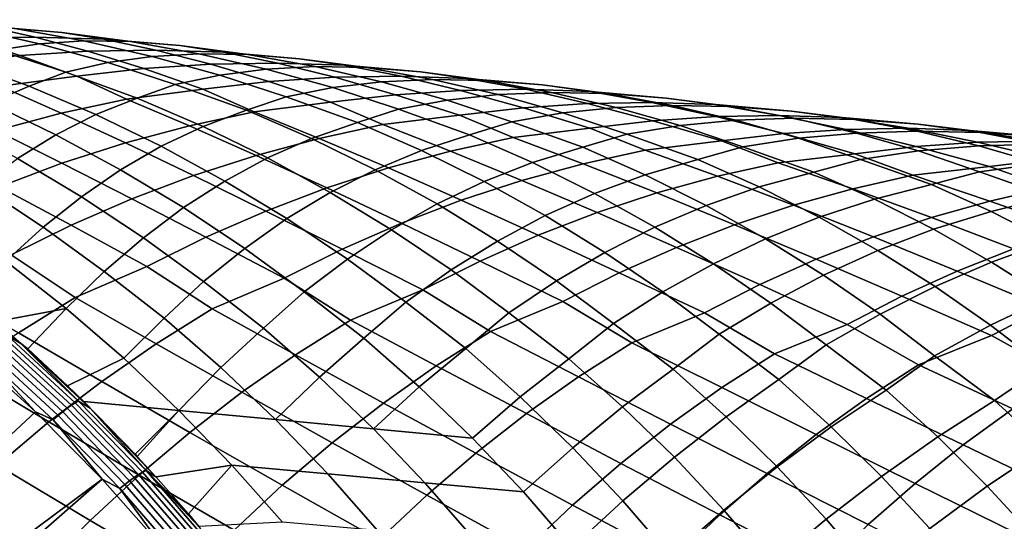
# Model space of a CAD drawing. Header units: metres. Extents: x -166 to 33, y -71 to 34.
# Tile 30 of 256: x -137.62 to -128.23, y 11.48 to 16.27. Entities that reach past the tile are written whole.
import ezdxf

# ---------------------------------------------------------------- set-up
doc = ezdxf.new("R2010")
doc.units = ezdxf.units.M
doc.layers.add('solid_12208131', color=7, linetype='CONTINUOUS')

msp = doc.modelspace()

# ---------------------------------------------------------------- linework, layer by layer
at = {"layer": 'solid_12208131'}
for points in [[(-137.942612, 16.208233, 210.391754), (-137.216568, 16.147789, 210.231445), (-137.665894, 16.185917, 208.744843), (-138.331055, 16.271284, 208.974411)], [(-138.126511, 16.094896, 212.103806), (-137.469482, 16.105713, 211.867691), (-137.942612, 16.208233, 210.391754), (-138.60675, 16.229424, 210.625458)], [(-138.0905, 16.190508, 207.252151), (-137.429428, 16.041786, 207.028229), (-137.830505, 15.980511, 205.534424), (-138.492004, 16.16118, 205.753815)], [(-137.665894, 16.185917, 208.744843), (-137.006622, 16.06913, 208.516769), (-137.429428, 16.041786, 207.028229), (-138.0905, 16.190508, 207.252151)], [(-137.469482, 16.105713, 211.867691), (-136.814392, 16.084558, 211.631668), (-137.216568, 16.147789, 210.231445), (-137.942612, 16.208233, 210.391754)], [(-137.216568, 16.147789, 210.231445), (-136.560455, 16.062922, 209.999588), (-137.006622, 16.06913, 208.516769), (-137.665894, 16.185917, 208.744843)], [(-138.263687, 15.854727, 213.812225), (-137.616119, 15.928521, 213.574493), (-138.126511, 16.094896, 212.103806), (-138.784286, 16.052221, 212.339508)], [(-137.616119, 15.928521, 213.574493), (-136.967422, 15.970766, 213.336411), (-137.469482, 16.105713, 211.867691), (-138.126511, 16.094896, 212.103806)], [(-136.967422, 15.970766, 213.336411), (-136.319458, 15.981401, 213.097824), (-136.814392, 16.084558, 211.631668), (-137.469482, 16.105713, 211.867691)], [(-137.006622, 16.06913, 208.516769), (-136.354431, 15.921356, 208.290649), (-136.776718, 15.862259, 206.806808), (-137.429428, 16.041786, 207.028229)], [(-136.814392, 16.084558, 211.631668), (-136.08934, 16.023558, 211.476227), (-136.560455, 16.062922, 209.999588), (-137.216568, 16.147789, 210.231445)], [(-136.560455, 16.062922, 209.999588), (-135.910141, 15.946883, 209.76918), (-136.354431, 15.921356, 208.290649), (-137.006622, 16.06913, 208.516769)], [(-136.319458, 15.981401, 213.097824), (-135.673447, 15.960317, 212.859283), (-136.08934, 16.023558, 211.476227), (-136.814392, 16.084558, 211.631668)], [(-136.08934, 16.023558, 211.476227), (-135.442245, 15.939231, 211.241898), (-135.910141, 15.946883, 209.76918), (-136.560455, 16.062922, 209.999588)], [(-137.830505, 15.980511, 205.534424), (-137.17868, 15.769222, 205.318039), (-137.528763, 15.638186, 203.866806), (-138.211563, 15.884946, 204.035767)], [(-137.429428, 16.041786, 207.028229), (-136.776718, 15.862259, 206.806808), (-137.17868, 15.769222, 205.318039), (-137.830505, 15.980511, 205.534424)], [(-137.073578, 15.731221, 215.037598), (-136.435043, 15.804368, 214.797363), (-136.967422, 15.970766, 213.336411), (-137.616119, 15.928521, 213.574493)], [(-136.435043, 15.804368, 214.797363), (-135.79541, 15.846214, 214.556702), (-136.319458, 15.981401, 213.097824), (-136.967422, 15.970766, 213.336411)], [(-135.79541, 15.846214, 214.556702), (-135.15654, 15.856704, 214.315475), (-135.673447, 15.960317, 212.859283), (-136.319458, 15.981401, 213.097824)], [(-135.673447, 15.960317, 212.859283), (-134.949173, 15.898807, 212.708344), (-135.442245, 15.939231, 211.241898), (-136.08934, 16.023558, 211.476227)], [(-138.211563, 15.884946, 204.035767), (-137.528763, 15.638186, 203.866806), (-137.903305, 15.477151, 202.360275), (-138.54805, 15.751826, 202.566574)], [(-137.802643, 15.63637, 215.182663), (-137.073578, 15.731221, 215.037598), (-137.616119, 15.928521, 213.574493), (-138.263687, 15.854727, 213.812225)], [(-136.354431, 15.921356, 208.290649), (-135.71051, 15.743017, 208.066986), (-136.13356, 15.652351, 206.588318), (-136.776718, 15.862259, 206.806808)], [(-135.910141, 15.946883, 209.76918), (-135.26683, 15.800099, 209.540665), (-135.71051, 15.743017, 208.066986), (-136.354431, 15.921356, 208.290649)], [(-135.442245, 15.939231, 211.241898), (-134.800903, 15.823978, 211.008942), (-135.26683, 15.800099, 209.540665), (-135.910141, 15.946883, 209.76918)], [(-135.15654, 15.856704, 214.315475), (-134.519577, 15.835724, 214.074219), (-134.949173, 15.898807, 212.708344), (-135.673447, 15.960317, 212.859283)], [(-134.949173, 15.898807, 212.708344), (-134.311111, 15.815057, 212.471344), (-134.800903, 15.823978, 211.008942), (-135.442245, 15.939231, 211.241898)], [(-134.519577, 15.835724, 214.074219), (-133.795914, 15.77375, 213.927383), (-134.311111, 15.815057, 212.471344), (-134.949173, 15.898807, 212.708344)], [(-136.776718, 15.862259, 206.806808), (-136.13356, 15.652351, 206.588318), (-136.497284, 15.523238, 205.155075), (-137.17868, 15.769222, 205.318039)], [(-136.599228, 15.51426, 216.391495), (-135.870346, 15.607443, 216.250641), (-136.435043, 15.804368, 214.797363), (-137.073578, 15.731221, 215.037598)], [(-135.870346, 15.607443, 216.250641), (-135.240891, 15.679975, 216.007721), (-135.79541, 15.846214, 214.556702), (-136.435043, 15.804368, 214.797363)], [(-135.240891, 15.679975, 216.007721), (-134.610321, 15.721456, 215.764282), (-135.15654, 15.856704, 214.315475), (-135.79541, 15.846214, 214.556702)], [(-135.26683, 15.800099, 209.540665), (-134.631699, 15.622993, 209.31456), (-135.076019, 15.534537, 207.846222), (-135.71051, 15.743017, 208.066986)], [(-134.800903, 15.823978, 211.008942), (-134.166473, 15.678226, 210.777863), (-134.631699, 15.622993, 209.31456), (-135.26683, 15.800099, 209.540665)], [(-134.610321, 15.721456, 215.764282), (-133.980515, 15.731832, 215.520203), (-134.519577, 15.835724, 214.074219), (-135.15654, 15.856704, 214.315475)], [(-134.311111, 15.815057, 212.471344), (-133.678726, 15.700628, 212.235672), (-134.166473, 15.678226, 210.777863), (-134.800903, 15.823978, 211.008942)], [(-133.980515, 15.731832, 215.520203), (-133.352615, 15.710993, 215.276047), (-133.795914, 15.77375, 213.927383), (-134.519577, 15.835724, 214.074219)], [(-133.795914, 15.77375, 213.927383), (-133.166885, 15.690614, 213.687515), (-133.678726, 15.700628, 212.235672), (-134.311111, 15.815057, 212.471344)], [(-137.223999, 15.379971, 216.63118), (-136.599228, 15.51426, 216.391495), (-137.073578, 15.731221, 215.037598), (-137.802643, 15.63637, 215.182663)], [(-137.17868, 15.769222, 205.318039), (-136.497284, 15.523238, 205.155075), (-136.892456, 15.365268, 203.658722), (-137.528763, 15.638186, 203.866806)], [(-135.71051, 15.743017, 208.066986), (-135.076019, 15.534537, 207.846222), (-135.4534, 15.407188, 206.430984), (-136.13356, 15.652351, 206.588318)], [(-134.653854, 15.483604, 217.450943), (-134.033432, 15.555553, 217.205139), (-134.610321, 15.721456, 215.764282), (-135.240891, 15.679975, 216.007721)], [(-134.033432, 15.555553, 217.205139), (-133.411942, 15.596704, 216.95874), (-133.980515, 15.731832, 215.520203), (-134.610321, 15.721456, 215.764282)], [(-133.678726, 15.700628, 212.235672), (-133.053177, 15.555945, 212.001816), (-133.5401, 15.502392, 210.549149), (-134.166473, 15.678226, 210.777863)], [(-133.411942, 15.596704, 216.95874), (-132.791229, 15.607001, 216.711624), (-133.352615, 15.710993, 215.276047), (-133.980515, 15.731832, 215.520203)], [(-133.352615, 15.710993, 215.276047), (-132.629395, 15.648605, 215.132919), (-133.166885, 15.690614, 213.687515), (-133.795914, 15.77375, 213.927383)], [(-133.166885, 15.690614, 213.687515), (-132.543472, 15.577046, 213.448929), (-133.053177, 15.555945, 212.001816), (-133.678726, 15.700628, 212.235672)], [(-132.791229, 15.607001, 216.711624), (-132.172394, 15.586336, 216.464355), (-132.629395, 15.648605, 215.132919), (-133.352615, 15.710993, 215.276047)], [(-132.629395, 15.648605, 215.132919), (-132.009399, 15.566116, 214.889984), (-132.543472, 15.577046, 213.448929), (-133.166885, 15.690614, 213.687515)], [(-137.844177, 15.215032, 216.868561), (-137.223999, 15.379971, 216.63118), (-137.802643, 15.63637, 215.182663), (-138.43631, 15.500972, 215.419861)], [(-137.528763, 15.638186, 203.866806), (-136.892456, 15.365268, 203.658722), (-137.272324, 15.172709, 202.158051), (-137.903305, 15.477151, 202.360275)], [(-135.998581, 15.258829, 217.830353), (-135.382721, 15.392042, 217.587982), (-135.870346, 15.607443, 216.250641), (-136.599228, 15.51426, 216.391495)], [(-136.13356, 15.652351, 206.588318), (-135.4534, 15.407188, 206.430984), (-135.869415, 15.252132, 204.945023), (-136.497284, 15.523238, 205.155075)], [(-135.382721, 15.392042, 217.587982), (-134.653854, 15.483604, 217.450943), (-135.240891, 15.679975, 216.007721), (-135.870346, 15.607443, 216.250641)], [(-134.631699, 15.622993, 209.31456), (-134.005859, 15.415983, 209.091339), (-134.396896, 15.290239, 207.694153), (-135.076019, 15.534537, 207.846222)], [(-134.166473, 15.678226, 210.777863), (-133.5401, 15.502392, 210.549149), (-134.005859, 15.415983, 209.091339), (-134.631699, 15.622993, 209.31456)], [(-133.423874, 15.359921, 218.638107), (-132.812515, 15.431319, 218.389221), (-133.411942, 15.596704, 216.95874), (-134.033432, 15.555553, 217.205139)], [(-132.812515, 15.431319, 218.389221), (-132.200119, 15.472173, 218.139664), (-132.791229, 15.607001, 216.711624), (-133.411942, 15.596704, 216.95874)], [(-132.200119, 15.472173, 218.139664), (-131.588486, 15.482424, 217.889313), (-132.172394, 15.586336, 216.464355), (-132.791229, 15.607001, 216.711624)], [(-132.172394, 15.586336, 216.464355), (-131.449432, 15.523586, 216.324539), (-132.009399, 15.566116, 214.889984), (-132.629395, 15.648605, 215.132919)], [(-136.60994, 15.095213, 218.070312), (-135.998581, 15.258829, 217.830353), (-136.599228, 15.51426, 216.391495), (-137.223999, 15.379971, 216.63118)], [(-136.497284, 15.523238, 205.155075), (-135.869415, 15.252132, 204.945023), (-136.269745, 15.062815, 203.454681), (-136.892456, 15.365268, 203.658722)], [(-135.076019, 15.534537, 207.846222), (-134.396896, 15.290239, 207.694153), (-134.833969, 15.137947, 206.218765), (-135.4534, 15.407188, 206.430984)], [(-134.152908, 15.269925, 218.771729), (-133.423874, 15.359921, 218.638107), (-134.033432, 15.555553, 217.205139), (-134.653854, 15.483604, 217.450943)], [(-133.5401, 15.502392, 210.549149), (-132.922928, 15.296895, 210.323273), (-133.327621, 15.172597, 208.944153), (-134.005859, 15.415983, 209.091339)], [(-133.053177, 15.555945, 212.001816), (-132.435593, 15.381423, 211.770294), (-132.922928, 15.296895, 210.323273), (-133.5401, 15.502392, 210.549149)], [(-132.543472, 15.577046, 213.448929), (-131.926804, 15.433468, 213.212112), (-132.435593, 15.381423, 211.770294), (-133.053177, 15.555945, 212.001816)], [(-132.009399, 15.566116, 214.889984), (-131.394974, 15.453444, 214.648285), (-131.926804, 15.433468, 213.212112), (-132.543472, 15.577046, 213.448929)], [(-131.588486, 15.482424, 217.889313), (-130.978729, 15.461967, 217.638763), (-131.449432, 15.523586, 216.324539), (-132.172394, 15.586336, 216.464355)], [(-131.449432, 15.523586, 216.324539), (-130.838501, 15.441779, 216.078354), (-131.394974, 15.453444, 214.648285), (-132.009399, 15.566116, 214.889984)], [(-130.978729, 15.461967, 217.638763), (-130.255844, 15.398911, 217.501846), (-130.838501, 15.441779, 216.078354), (-131.449432, 15.523586, 216.324539)], [(-137.903305, 15.477151, 202.360275), (-137.272324, 15.172709, 202.158051), (-137.63855, 14.945576, 200.653397), (-138.262894, 15.281214, 200.849457)], [(-135.4534, 15.407188, 206.430984), (-134.833969, 15.137947, 206.218765), (-135.254974, 14.951724, 204.738968), (-135.869415, 15.252132, 204.945023)], [(-134.759872, 15.137756, 219.016953), (-134.152908, 15.269925, 218.771729), (-134.653854, 15.483604, 217.450943), (-135.382721, 15.392042, 217.587982)], [(-134.005859, 15.415983, 209.091339), (-133.327621, 15.172597, 208.944153), (-133.785904, 15.02291, 207.479568), (-134.396896, 15.290239, 207.694153)], [(-132.909637, 15.148115, 219.942291), (-132.180252, 15.236602, 219.811691), (-132.812515, 15.431319, 218.389221), (-133.423874, 15.359921, 218.638107)], [(-132.180252, 15.236602, 219.811691), (-131.577972, 15.307487, 219.55954), (-132.200119, 15.472173, 218.139664), (-132.812515, 15.431319, 218.389221)], [(-131.926804, 15.433468, 213.212112), (-131.318008, 15.260291, 212.9776), (-131.827072, 15.177475, 211.54158), (-132.435593, 15.381423, 211.770294)], [(-131.577972, 15.307487, 219.55954), (-130.97467, 15.348076, 219.306641), (-131.588486, 15.482424, 217.889313), (-132.200119, 15.472173, 218.139664)], [(-131.394974, 15.453444, 214.648285), (-130.787201, 15.311004, 214.408325), (-131.318008, 15.260291, 212.9776), (-131.926804, 15.433468, 213.212112)], [(-130.97467, 15.348076, 219.306641), (-130.372116, 15.358315, 219.052902), (-130.978729, 15.461967, 217.638763), (-131.588486, 15.482424, 217.889313)], [(-130.838501, 15.441779, 216.078354), (-130.233047, 15.330033, 215.833359), (-130.787201, 15.311004, 214.408325), (-131.394974, 15.453444, 214.648285)], [(-130.372116, 15.358315, 219.052902), (-129.771423, 15.338097, 218.798874), (-130.255844, 15.398911, 217.501846), (-130.978729, 15.461967, 217.638763)], [(-130.255844, 15.398911, 217.501846), (-129.653961, 15.317816, 217.252228), (-130.233047, 15.330033, 215.833359), (-130.838501, 15.441779, 216.078354)], [(-137.215378, 14.90132, 218.307495), (-136.60994, 15.095213, 218.070312), (-137.223999, 15.379971, 216.63118), (-137.844177, 15.215032, 216.868561)], [(-136.892456, 15.365268, 203.658722), (-136.269745, 15.062815, 203.454681), (-136.656067, 14.839226, 201.960327), (-137.272324, 15.172709, 202.158051)], [(-135.362396, 14.975431, 219.259689), (-134.759872, 15.137756, 219.016953), (-135.382721, 15.392042, 217.587982), (-135.998581, 15.258829, 217.830353)], [(-133.507675, 15.016958, 220.190582), (-132.909637, 15.148115, 219.942291), (-133.423874, 15.359921, 218.638107), (-134.152908, 15.269925, 218.771729)], [(-132.435593, 15.381423, 211.770294), (-131.827072, 15.177475, 211.54158), (-132.245377, 15.054464, 210.180588), (-132.922928, 15.296895, 210.323273)], [(-130.922867, 15.113865, 220.971237), (-130.329651, 15.184269, 220.715668), (-130.97467, 15.348076, 219.306641), (-131.577972, 15.307487, 219.55954)], [(-130.787201, 15.311004, 214.408325), (-130.18718, 15.139206, 214.170624), (-130.718155, 15.057927, 212.745865), (-131.318008, 15.260291, 212.9776)], [(-130.329651, 15.184269, 220.715668), (-129.735397, 15.224628, 220.459259), (-130.372116, 15.358315, 219.052902), (-130.97467, 15.348076, 219.306641)], [(-130.233047, 15.330033, 215.833359), (-129.634186, 15.188763, 215.590057), (-130.18718, 15.139206, 214.170624), (-130.787201, 15.311004, 214.408325)], [(-129.735397, 15.224628, 220.459259), (-129.141907, 15.234888, 220.201981), (-129.771423, 15.338097, 218.798874), (-130.372116, 15.358315, 219.052902)], [(-129.771423, 15.338097, 218.798874), (-129.04837, 15.274795, 218.66449), (-129.653961, 15.317816, 217.252228), (-130.255844, 15.398911, 217.501846)], [(-129.653961, 15.317816, 217.252228), (-129.05748, 15.207028, 217.003754), (-129.634186, 15.188763, 215.590057), (-130.233047, 15.330033, 215.833359)], [(-129.141907, 15.234888, 220.201981), (-128.550247, 15.214939, 219.944366), (-129.04837, 15.274795, 218.66449), (-129.771423, 15.338097, 218.798874)], [(-129.04837, 15.274795, 218.66449), (-128.455505, 15.194442, 218.411301), (-129.05748, 15.207028, 217.003754), (-129.653961, 15.317816, 217.252228)], [(-135.959106, 14.783074, 219.499557), (-135.362396, 14.975431, 219.259689), (-135.998581, 15.258829, 217.830353), (-136.60994, 15.095213, 218.070312)], [(-135.869415, 15.252132, 204.945023), (-135.254974, 14.951724, 204.738968), (-135.661591, 14.731546, 203.255127), (-136.269745, 15.062815, 203.454681)], [(-134.396896, 15.290239, 207.694153), (-133.785904, 15.02291, 207.479568), (-134.227798, 14.839635, 206.010529), (-134.833969, 15.137947, 206.218765)], [(-134.101364, 14.855891, 220.436295), (-133.507675, 15.016958, 220.190582), (-134.152908, 15.269925, 218.771729), (-134.759872, 15.137756, 219.016953)], [(-132.922928, 15.296895, 210.323273), (-132.245377, 15.054464, 210.180588), (-132.725037, 14.907224, 208.727051), (-133.327621, 15.172597, 208.944153)], [(-132.241913, 14.896642, 221.350739), (-131.652802, 15.026822, 221.099213), (-132.180252, 15.236602, 219.811691), (-132.909637, 15.148115, 219.942291)], [(-131.652802, 15.026822, 221.099213), (-130.922867, 15.113865, 220.971237), (-131.577972, 15.307487, 219.55954), (-132.180252, 15.236602, 219.811691)], [(-131.318008, 15.260291, 212.9776), (-130.718155, 15.057927, 212.745865), (-131.15004, 14.936048, 211.403015), (-131.827072, 15.177475, 211.54158)], [(-129.651611, 14.99192, 222.116287), (-129.067398, 15.061879, 221.857162), (-129.735397, 15.224628, 220.459259), (-130.329651, 15.184269, 220.715668)], [(-129.067398, 15.061879, 221.857162), (-128.482162, 15.102043, 221.597122), (-129.141907, 15.234888, 220.201981), (-129.735397, 15.224628, 220.459259)], [(-128.482162, 15.102043, 221.597122), (-127.897667, 15.112355, 221.336166), (-128.550247, 15.214939, 219.944366), (-129.141907, 15.234888, 220.201981)], [(-128.550247, 15.214939, 219.944366), (-127.826767, 15.151453, 219.812149), (-128.455505, 15.194442, 218.411301), (-129.04837, 15.274795, 218.66449)], [(-137.812744, 14.677217, 218.542221), (-137.215378, 14.90132, 218.307495), (-137.844177, 15.215032, 216.868561), (-138.458359, 15.019572, 217.103241)], [(-137.272324, 15.172709, 202.158051), (-136.656067, 14.839226, 201.960327), (-137.030075, 14.581589, 200.46228), (-137.63855, 14.945576, 200.653397)], [(-134.689331, 14.665037, 220.679031), (-134.101364, 14.855891, 220.436295), (-134.759872, 15.137756, 219.016953), (-135.362396, 14.975431, 219.259689)], [(-134.833969, 15.137947, 206.218765), (-134.227798, 14.839635, 206.010529), (-134.654907, 14.622729, 204.537384), (-135.254974, 14.951724, 204.738968)], [(-133.327621, 15.172597, 208.944153), (-132.725037, 14.907224, 208.727051), (-133.187988, 14.726743, 207.268967), (-133.785904, 15.02291, 207.479568)], [(-132.826752, 14.736797, 221.599609), (-132.241913, 14.896642, 221.350739), (-132.909637, 15.148115, 219.942291), (-133.507675, 15.016958, 220.190582)], [(-131.827072, 15.177475, 211.54158), (-131.15004, 14.936048, 211.403015), (-131.65123, 14.791087, 209.96077), (-132.245377, 15.054464, 210.180588)], [(-130.382294, 14.906254, 222.24202), (-129.651611, 14.99192, 222.116287), (-130.329651, 15.184269, 220.715668), (-130.922867, 15.113865, 220.971237)], [(-130.18718, 15.139206, 214.170624), (-129.596008, 14.938457, 213.935684), (-130.041473, 14.81755, 212.611008), (-130.718155, 15.057927, 212.745865)], [(-129.634186, 15.188763, 215.590057), (-129.042969, 15.018373, 215.348984), (-129.596008, 14.938457, 213.935684), (-130.18718, 15.139206, 214.170624)], [(-129.05748, 15.207028, 217.003754), (-128.467499, 15.066956, 216.756973), (-129.042969, 15.018373, 215.348984), (-129.634186, 15.188763, 215.590057)], [(-128.455505, 15.194442, 218.411301), (-127.867958, 15.084639, 218.159225), (-128.467499, 15.066956, 216.756973), (-129.05748, 15.207028, 217.003754)], [(-127.897667, 15.112355, 221.336166), (-127.314957, 15.092709, 221.07486), (-127.826767, 15.151453, 219.812149), (-128.550247, 15.214939, 219.944366)], [(-127.826767, 15.151453, 219.812149), (-127.242851, 15.071871, 219.555252), (-127.867958, 15.084639, 218.159225), (-128.455505, 15.194442, 218.411301)], [(-136.547852, 14.560751, 219.736847), (-135.959106, 14.783074, 219.499557), (-136.60994, 15.095213, 218.070312), (-137.215378, 14.90132, 218.307495)], [(-136.269745, 15.062815, 203.454681), (-135.661591, 14.731546, 203.255127), (-136.055496, 14.477614, 201.767548), (-136.656067, 14.839226, 201.960327)], [(-132.245377, 15.054464, 210.180588), (-131.65123, 14.791087, 209.96077), (-132.135391, 14.613244, 208.513916), (-132.725037, 14.907224, 208.727051)], [(-130.962524, 14.777013, 222.496933), (-130.382294, 14.906254, 222.24202), (-130.922867, 15.113865, 220.971237), (-131.652802, 15.026822, 221.099213)], [(-130.718155, 15.057927, 212.745865), (-130.041473, 14.81755, 212.611008), (-130.564331, 14.674702, 211.180298), (-131.15004, 14.936048, 211.403015)], [(-129.098053, 14.786618, 223.370239), (-128.366348, 14.870982, 223.246384), (-129.067398, 15.061879, 221.857162), (-129.651611, 14.99192, 222.116287)], [(-128.366348, 14.870982, 223.246384), (-127.791084, 14.940533, 222.983582), (-128.482162, 15.102043, 221.597122), (-129.067398, 15.061879, 221.857162)], [(-128.467499, 15.066956, 216.756973), (-127.885048, 14.898, 216.51239), (-128.46048, 14.819266, 215.110657), (-129.042969, 15.018373, 215.348984)], [(-127.791084, 14.940533, 222.983582), (-127.21479, 14.980536, 222.719818), (-127.897667, 15.112355, 221.336166), (-128.482162, 15.102043, 221.597122)], [(-127.867958, 15.084639, 218.159225), (-127.286804, 14.94579, 217.908829), (-127.885048, 14.898, 216.51239), (-128.467499, 15.066956, 216.756973)], [(-137.63855, 14.945576, 200.653397), (-137.030075, 14.581589, 200.46228), (-137.393478, 14.290157, 198.960815), (-137.992874, 14.684109, 199.145035)], [(-135.269424, 14.444463, 220.919067), (-134.689331, 14.665037, 220.679031), (-135.362396, 14.975431, 219.259689), (-135.959106, 14.783074, 219.499557)], [(-135.254974, 14.951724, 204.738968), (-134.654907, 14.622729, 204.537384), (-135.068909, 14.372372, 203.060471), (-135.661591, 14.731546, 203.255127)], [(-133.785904, 15.02291, 207.479568), (-133.187988, 14.726743, 207.268967), (-133.635818, 14.512964, 205.806747), (-134.227798, 14.839635, 206.010529)], [(-133.40596, 14.547412, 221.845398), (-132.826752, 14.736797, 221.599609), (-133.507675, 15.016958, 220.190582), (-134.101364, 14.855891, 220.436295)], [(-131.538528, 14.618355, 222.7491), (-130.962524, 14.777013, 222.496933), (-131.652802, 15.026822, 221.099213), (-132.241913, 14.896642, 221.350739)], [(-131.15004, 14.936048, 211.403015), (-130.564331, 14.674702, 211.180298), (-131.069824, 14.499335, 209.744919), (-131.65123, 14.791087, 209.96077)], [(-129.669418, 14.658279, 223.628662), (-129.098053, 14.786618, 223.370239), (-129.651611, 14.99192, 222.116287), (-130.382294, 14.906254, 222.24202)], [(-129.596008, 14.938457, 213.935684), (-128.91951, 14.699175, 213.804123), (-129.464203, 14.558268, 212.385208), (-130.041473, 14.81755, 212.611008)], [(-129.042969, 15.018373, 215.348984), (-128.46048, 14.819266, 215.110657), (-128.91951, 14.699175, 213.804123), (-129.596008, 14.938457, 213.935684)], [(-127.799957, 14.668122, 224.483353), (-127.066978, 14.751259, 224.361053), (-127.791084, 14.940533, 222.983582), (-128.366348, 14.870982, 223.246384)], [(-137.12825, 14.308719, 219.970184), (-136.547852, 14.560751, 219.736847), (-137.215378, 14.90132, 218.307495), (-137.812744, 14.677217, 218.542221)], [(-133.977402, 14.328551, 222.088394), (-133.40596, 14.547412, 221.845398), (-134.101364, 14.855891, 220.436295), (-134.689331, 14.665037, 220.679031)], [(-132.725037, 14.907224, 208.727051), (-132.135391, 14.613244, 208.513916), (-132.60408, 14.402444, 207.06282), (-133.187988, 14.726743, 207.268967)], [(-132.108963, 14.430402, 222.998123), (-131.538528, 14.618355, 222.7491), (-132.241913, 14.896642, 221.350739), (-132.826752, 14.736797, 221.599609)], [(-130.236633, 14.500769, 223.884262), (-129.669418, 14.658279, 223.628662), (-130.382294, 14.906254, 222.24202), (-130.962524, 14.777013, 222.496933)], [(-128.362564, 14.540648, 224.745392), (-127.799957, 14.668122, 224.483353), (-128.366348, 14.870982, 223.246384), (-129.098053, 14.786618, 223.370239)], [(-127.885048, 14.898, 216.51239), (-127.311195, 14.700561, 216.270554), (-127.783936, 14.581129, 214.982025), (-128.46048, 14.819266, 215.110657)], [(-136.656067, 14.839226, 201.960327), (-136.055496, 14.477614, 201.767548), (-136.438354, 14.19016, 200.276535), (-137.030075, 14.581589, 200.46228)], [(-135.841324, 14.194421, 221.155075), (-135.269424, 14.444463, 220.919067), (-135.959106, 14.783074, 219.499557), (-136.547852, 14.560751, 219.736847)], [(-134.227798, 14.839635, 206.010529), (-133.635818, 14.512964, 205.806747), (-134.070114, 14.266048, 204.340698), (-134.654907, 14.622729, 204.537384)], [(-131.65123, 14.791087, 209.96077), (-131.069824, 14.499335, 209.744919), (-131.55954, 14.29136, 208.305222), (-132.135391, 14.613244, 208.513916)], [(-130.798355, 14.314208, 224.136627), (-130.236633, 14.500769, 223.884262), (-130.962524, 14.777013, 222.496933), (-131.538528, 14.618355, 222.7491)], [(-130.041473, 14.81755, 212.611008), (-129.464203, 14.558268, 212.385208), (-129.991196, 14.385211, 210.961548), (-130.564331, 14.674702, 211.180298)], [(-128.921036, 14.384245, 225.004547), (-128.362564, 14.540648, 224.745392), (-129.098053, 14.786618, 223.370239), (-129.669418, 14.658279, 223.628662)], [(-128.46048, 14.819266, 215.110657), (-127.783936, 14.581129, 214.982025), (-128.350693, 14.441984, 213.575073), (-128.91951, 14.699175, 213.804123)], [(-137.699142, 14.027426, 220.199066), (-137.12825, 14.308719, 219.970184), (-137.812744, 14.677217, 218.542221), (-138.401627, 14.423162, 218.773087)], [(-137.992874, 14.684109, 199.145035), (-137.393478, 14.290157, 198.960815), (-137.749054, 13.965327, 197.454849), (-138.337036, 14.388586, 197.633316)], [(-135.661591, 14.731546, 203.255127), (-135.068909, 14.372372, 203.060471), (-135.471451, 14.088777, 201.580109), (-136.055496, 14.477614, 201.767548)], [(-134.540787, 14.080467, 222.32724), (-133.977402, 14.328551, 222.088394), (-134.689331, 14.665037, 220.679031), (-135.269424, 14.444463, 220.919067)], [(-133.187988, 14.726743, 207.268967), (-132.60408, 14.402444, 207.06282), (-133.058899, 14.15883, 205.607849), (-133.635818, 14.512964, 205.806747)], [(-132.671768, 14.213219, 223.244232), (-132.108963, 14.430402, 222.998123), (-132.826752, 14.736797, 221.599609), (-133.40596, 14.547412, 221.845398)], [(-130.564331, 14.674702, 211.180298), (-129.991196, 14.385211, 210.961548), (-130.50206, 14.179903, 209.533508), (-131.069824, 14.499335, 209.744919)], [(-129.474106, 14.199036, 225.260376), (-128.921036, 14.384245, 225.004547), (-129.669418, 14.658279, 223.628662), (-130.236633, 14.500769, 223.884262)], [(-128.91951, 14.699175, 213.804123), (-128.350693, 14.441984, 213.575073), (-128.899338, 14.271069, 212.163376), (-129.464203, 14.558268, 212.385208)], [(-127.591759, 14.268957, 226.109451), (-127.041939, 14.42428, 225.846695), (-127.799957, 14.668122, 224.483353), (-128.362564, 14.540648, 224.745392)], [(-137.030075, 14.581589, 200.46228), (-136.438354, 14.19016, 200.276535), (-136.812943, 13.869558, 198.781021), (-137.393478, 14.290157, 198.960815)], [(-136.403885, 13.915358, 221.386505), (-135.841324, 14.194421, 221.155075), (-136.547852, 14.560751, 219.736847), (-137.12825, 14.308719, 219.970184)], [(-134.654907, 14.622729, 204.537384), (-134.070114, 14.266048, 204.340698), (-134.492554, 13.986187, 202.87117), (-135.068909, 14.372372, 203.060471)], [(-132.135391, 14.613244, 208.513916), (-131.55954, 14.29136, 208.305222), (-132.035034, 14.050901, 206.861557), (-132.60408, 14.402444, 207.06282)], [(-131.352539, 14.098663, 224.386002), (-130.798355, 14.314208, 224.136627), (-131.538528, 14.618355, 222.7491), (-132.108963, 14.430402, 222.998123)], [(-127.783936, 14.581129, 214.982025), (-127.223549, 14.326054, 214.749573), (-127.794121, 14.157103, 213.349991), (-128.350693, 14.441984, 213.575073)], [(-136.055496, 14.477614, 201.767548), (-135.471451, 14.088777, 201.580109), (-135.865295, 13.772295, 200.095215), (-136.438354, 14.19016, 200.276535)], [(-133.635818, 14.512964, 205.806747), (-133.058899, 14.15883, 205.607849), (-133.50145, 13.882572, 204.149353), (-134.070114, 14.266048, 204.340698)], [(-133.226624, 13.967054, 223.486084), (-132.671768, 14.213219, 223.244232), (-133.40596, 14.547412, 221.845398), (-133.977402, 14.328551, 222.088394)], [(-131.069824, 14.499335, 209.744919), (-130.50206, 14.179903, 209.533508), (-130.998367, 13.942451, 208.10141), (-131.55954, 14.29136, 208.305222)], [(-130.019714, 13.985085, 225.513107), (-129.474106, 14.199036, 225.260376), (-130.236633, 14.500769, 223.884262), (-130.798355, 14.314208, 224.136627)], [(-129.464203, 14.558268, 212.385208), (-128.899338, 14.271069, 212.163376), (-129.431503, 14.068264, 210.747238), (-129.991196, 14.385211, 210.961548)], [(-128.13623, 14.085066, 226.368835), (-127.591759, 14.268957, 226.109451), (-128.362564, 14.540648, 224.745392), (-128.921036, 14.384245, 225.004547)], [(-135.094955, 13.8036, 222.561401), (-134.540787, 14.080467, 222.32724), (-135.269424, 14.444463, 220.919067), (-135.841324, 14.194421, 221.155075)], [(-135.068909, 14.372372, 203.060471), (-134.492554, 13.986187, 202.87117), (-134.905853, 13.673711, 201.397095), (-135.471451, 14.088777, 201.580109)], [(-132.60408, 14.402444, 207.06282), (-132.035034, 14.050901, 206.861557), (-132.497894, 13.778113, 205.414291), (-133.058899, 14.15883, 205.607849)], [(-131.89888, 13.85438, 224.631012), (-131.352539, 14.098663, 224.386002), (-132.108963, 14.430402, 222.998123), (-132.671768, 14.213219, 223.244232)], [(-129.991196, 14.385211, 210.961548), (-129.431503, 14.068264, 210.747238), (-129.948776, 13.833665, 209.326981), (-130.50206, 14.179903, 209.533508)], [(-128.673325, 13.872675, 226.625015), (-128.13623, 14.085066, 226.368835), (-128.921036, 14.384245, 225.004547), (-129.474106, 14.199036, 225.260376)], [(-128.350693, 14.441984, 213.575073), (-127.794121, 14.157103, 213.349991), (-128.347748, 13.956635, 211.945999), (-128.899338, 14.271069, 212.163376)], [(-137.393478, 14.290157, 198.960815), (-136.812943, 13.869558, 198.781021), (-137.174393, 13.515443, 197.290787), (-137.749054, 13.965327, 197.454849)], [(-137.089447, 13.619091, 221.492203), (-136.403885, 13.915358, 221.386505), (-137.12825, 14.308719, 219.970184), (-137.699142, 14.027426, 220.199066)], [(-133.772415, 13.692348, 223.723175), (-133.226624, 13.967054, 223.486084), (-133.977402, 14.328551, 222.088394), (-134.540787, 14.080467, 222.32724)], [(-131.55954, 14.29136, 208.305222), (-130.998367, 13.942451, 208.10141), (-131.481705, 13.672992, 206.665634), (-132.035034, 14.050901, 206.861557)], [(-130.557587, 13.74264, 225.761414), (-130.019714, 13.985085, 225.513107), (-130.798355, 14.314208, 224.136627), (-131.352539, 14.098663, 224.386002)], [(-136.438354, 14.19016, 200.276535), (-135.865295, 13.772295, 200.095215), (-136.239304, 13.421911, 198.624207), (-136.812943, 13.869558, 198.781021)], [(-135.78215, 13.510423, 222.663559), (-135.094955, 13.8036, 222.561401), (-135.841324, 14.194421, 221.155075), (-136.403885, 13.915358, 221.386505)], [(-134.070114, 14.266048, 204.340698), (-133.50145, 13.882572, 204.149353), (-133.934433, 13.573983, 202.68631), (-134.492554, 13.986187, 202.87117)], [(-132.43631, 13.581795, 224.87117), (-131.89888, 13.85438, 224.631012), (-132.671768, 14.213219, 223.244232), (-133.226624, 13.967054, 223.486084)], [(-129.202805, 13.632028, 226.876694), (-128.673325, 13.872675, 226.625015), (-129.474106, 14.199036, 225.260376), (-130.019714, 13.985085, 225.513107)], [(-128.899338, 14.271069, 212.163376), (-128.347748, 13.956635, 211.945999), (-128.886108, 13.724729, 210.537827), (-129.431503, 14.068264, 210.747238)], [(-133.058899, 14.15883, 205.607849), (-132.497894, 13.778113, 205.414291), (-132.950775, 13.473287, 203.962463), (-133.50145, 13.882572, 204.149353)], [(-131.086685, 13.472134, 226.004761), (-130.557587, 13.74264, 225.761414), (-131.352539, 14.098663, 224.386002), (-131.89888, 13.85438, 224.631012)], [(-130.50206, 14.179903, 209.533508), (-129.948776, 13.833665, 209.326981), (-130.452698, 13.567389, 207.902954), (-130.998367, 13.942451, 208.10141)], [(-127.794121, 14.157103, 213.349991), (-127.250633, 13.845208, 213.129379), (-127.810249, 13.615829, 211.733536), (-128.347748, 13.956635, 211.945999)], [(-137.630524, 13.283675, 221.71315), (-137.089447, 13.619091, 221.492203), (-137.699142, 14.027426, 220.199066), (-138.38324, 13.728015, 220.308716)], [(-135.471451, 14.088777, 201.580109), (-134.905853, 13.673711, 201.397095), (-135.292496, 13.326941, 199.945328), (-135.865295, 13.772295, 200.095215)], [(-134.461365, 13.402198, 223.822189), (-133.772415, 13.692348, 223.723175), (-134.540787, 14.080467, 222.32724), (-135.094955, 13.8036, 222.561401)], [(-132.035034, 14.050901, 206.861557), (-131.481705, 13.672992, 206.665634), (-131.954666, 13.371797, 205.225235), (-132.497894, 13.778113, 205.414291)], [(-129.431503, 14.068264, 210.747238), (-128.886108, 13.724729, 210.537827), (-129.410751, 13.461484, 209.125824), (-129.948776, 13.833665, 209.326981)], [(-127.834686, 13.522642, 227.976395), (-127.31356, 13.761518, 227.721313), (-128.13623, 14.085066, 226.368835), (-128.673325, 13.872675, 226.625015)], [(-137.749054, 13.965327, 197.454849), (-137.174393, 13.515443, 197.290787), (-137.840286, 13.391788, 195.870163), (-138.097198, 13.607225, 195.946503)], [(-136.315247, 13.177653, 222.886993), (-135.78215, 13.510423, 222.663559), (-136.403885, 13.915358, 221.386505), (-137.089447, 13.619091, 221.492203)], [(-134.492554, 13.986187, 202.87117), (-133.934433, 13.573983, 202.68631), (-134.333755, 13.230705, 201.253784), (-134.905853, 13.673711, 201.397095)], [(-133.127182, 13.294602, 224.967453), (-132.43631, 13.581795, 224.87117), (-133.226624, 13.967054, 223.486084), (-133.772415, 13.692348, 223.723175)], [(-130.998367, 13.942451, 208.10141), (-130.452698, 13.567389, 207.902954), (-130.945908, 13.269689, 206.474243), (-131.481705, 13.672992, 206.665634)], [(-129.723633, 13.363554, 227.123337), (-129.202805, 13.632028, 226.876694), (-130.019714, 13.985085, 225.513107), (-130.557587, 13.74264, 225.761414)], [(-128.347748, 13.956635, 211.945999), (-127.810249, 13.615829, 211.733536), (-128.355774, 13.35546, 210.333801), (-128.886108, 13.724729, 210.537827)], [(-136.812943, 13.869558, 198.781021), (-136.239304, 13.421911, 198.624207), (-136.626007, 13.041037, 197.124268), (-137.174393, 13.515443, 197.290787)], [(-133.50145, 13.882572, 204.149353), (-132.950775, 13.473287, 203.962463), (-133.362839, 13.133377, 202.54921), (-133.934433, 13.573983, 202.68631)], [(-131.779694, 13.187821, 226.098709), (-131.086685, 13.472134, 226.004761), (-131.89888, 13.85438, 224.631012), (-132.43631, 13.581795, 224.87117)], [(-129.948776, 13.833665, 209.326981), (-129.410751, 13.461484, 209.125824), (-129.924347, 13.167138, 207.709061), (-130.452698, 13.567389, 207.902954)], [(-128.34729, 13.256173, 228.226364), (-127.834686, 13.522642, 227.976395), (-128.673325, 13.872675, 226.625015), (-129.202805, 13.632028, 226.876694)], [(-138.299194, 13.761855, 195.985916), (-137.840286, 13.391788, 195.870163), (-137.606522, 13.181661, 195.787292)], [(-137.734421, 13.257295, 195.758804), (-138.299194, 13.761855, 195.985916), (-137.606522, 13.181661, 195.787292)], [(-135.865295, 13.772295, 200.095215), (-135.292496, 13.326941, 199.945328), (-135.697937, 12.950585, 198.456314), (-136.239304, 13.421911, 198.624207)], [(-134.986481, 13.072041, 224.048294), (-134.461365, 13.402198, 223.822189), (-135.094955, 13.8036, 222.561401), (-135.78215, 13.510423, 222.663559)], [(-132.497894, 13.778113, 205.414291), (-131.954666, 13.371797, 205.225235), (-132.379532, 13.035129, 203.831268), (-132.950775, 13.473287, 203.962463)], [(-130.418961, 13.082041, 227.215286), (-129.723633, 13.363554, 227.123337), (-130.557587, 13.74264, 225.761414), (-131.086685, 13.472134, 226.004761)], [(-128.886108, 13.724729, 210.537827), (-128.355774, 13.35546, 210.333801), (-128.889862, 13.06432, 208.929276), (-129.410751, 13.461484, 209.125824)], [(-134.905853, 13.673711, 201.397095), (-134.333755, 13.230705, 201.253784), (-134.758148, 12.85877, 199.775894), (-135.292496, 13.326941, 199.945328)], [(-133.644302, 12.967018, 225.196381), (-133.127182, 13.294602, 224.967453), (-133.772415, 13.692348, 223.723175), (-134.461365, 13.402198, 223.822189)], [(-131.481705, 13.672992, 206.665634), (-130.945908, 13.269689, 206.474243), (-131.383591, 12.936134, 205.099579), (-131.954666, 13.371797, 205.225235)], [(-129.045151, 12.977401, 228.316666), (-128.34729, 13.256173, 228.226364), (-129.202805, 13.632028, 226.876694), (-129.723633, 13.363554, 227.123337)], [(-136.834305, 12.817953, 223.105759), (-136.315247, 13.177653, 222.886993), (-137.089447, 13.619091, 221.492203), (-137.630524, 13.283675, 221.71315)], [(-133.934433, 13.573983, 202.68631), (-133.362839, 13.133377, 202.54921), (-133.806442, 12.765758, 201.082657), (-134.333755, 13.230705, 201.253784)], [(-132.288849, 12.862768, 226.330582), (-131.779694, 13.187821, 226.098709), (-132.43631, 13.581795, 224.87117), (-133.127182, 13.294602, 224.967453)], [(-130.452698, 13.567389, 207.902954), (-129.924347, 13.167138, 207.709061), (-130.374802, 12.836565, 206.353775), (-130.945908, 13.269689, 206.474243)], [(-127.810249, 13.615829, 211.733536), (-127.287605, 13.249497, 211.526474), (-127.842331, 12.96141, 210.134445), (-128.355774, 13.35546, 210.333801)], [(-137.606522, 13.181661, 195.787292), (-137.840286, 13.391788, 195.870163), (-137.174393, 13.515443, 197.290787), (-137.541687, 13.129821, 195.781357)], [(-137.174393, 13.515443, 197.290787), (-136.626007, 13.041037, 197.124268), (-137.160873, 12.776473, 195.667999), (-137.541687, 13.129821, 195.781357)], [(-135.497742, 12.715176, 224.269592), (-134.986481, 13.072041, 224.048294), (-135.78215, 13.510423, 222.663559), (-136.315247, 13.177653, 222.886993)], [(-132.950775, 13.473287, 203.962463), (-132.379532, 13.035129, 203.831268), (-132.842545, 12.671714, 202.376236), (-133.362839, 13.133377, 202.54921)], [(-130.920197, 12.759473, 227.450241), (-130.418961, 13.082041, 227.215286), (-131.086685, 13.472134, 226.004761), (-131.779694, 13.187821, 226.098709)], [(-129.410751, 13.461484, 209.125824), (-128.889862, 13.06432, 208.929276), (-129.353058, 12.736594, 207.59343), (-129.924347, 13.167138, 207.709061)], [(-127.658485, 12.873948, 229.402451), (-126.957916, 13.15003, 229.313553), (-127.834686, 13.522642, 227.976395), (-128.34729, 13.256173, 228.226364)], [(-136.239304, 13.421911, 198.624207), (-135.697937, 12.950585, 198.456314), (-136.098709, 12.542368, 196.964355), (-136.626007, 13.041037, 197.124268)], [(-134.147766, 12.612951, 225.420364), (-133.644302, 12.967018, 225.196381), (-134.461365, 13.402198, 223.822189), (-134.986481, 13.072041, 224.048294)], [(-131.954666, 13.371797, 205.225235), (-131.383591, 12.936134, 205.099579), (-131.866241, 12.576806, 203.656296), (-132.379532, 13.035129, 203.831268)], [(-129.538513, 12.65728, 228.554733), (-129.045151, 12.977401, 228.316666), (-129.723633, 13.363554, 227.123337), (-130.418961, 13.082041, 227.215286)], [(-128.355774, 13.35546, 210.333801), (-127.842331, 12.96141, 210.134445), (-128.318207, 12.636395, 208.818085), (-128.889862, 13.06432, 208.929276)], [(-137.339478, 12.432119, 223.318253), (-136.834305, 12.817953, 223.105759), (-137.630524, 13.283675, 221.71315), (-138.157333, 12.921107, 221.929565)], [(-137.088638, 12.614252, 195.510895), (-137.766022, 13.238582, 195.705444), (-137.734421, 13.257295, 195.758804), (-137.05603, 12.632061, 195.56395)], [(-137.05603, 12.632061, 195.56395), (-137.734421, 13.257295, 195.758804), (-137.606522, 13.181661, 195.787292)], [(-135.292496, 13.326941, 199.945328), (-134.758148, 12.85877, 199.775894), (-135.177399, 12.45519, 198.295044), (-135.697937, 12.950585, 198.456314)], [(-132.784515, 12.511457, 226.557404), (-132.288849, 12.862768, 226.330582), (-133.127182, 13.294602, 224.967453), (-133.644302, 12.967018, 225.196381)], [(-130.945908, 13.269689, 206.474243), (-130.374802, 12.836565, 206.353775), (-130.877304, 12.481201, 204.922455), (-131.383591, 12.936134, 205.099579)], [(-128.144012, 12.556241, 229.643692), (-127.658485, 12.873948, 229.402451), (-128.34729, 13.256173, 228.226364), (-129.045151, 12.977401, 228.316666)], [(-137.207657, 12.529412, 195.384491), (-137.88031, 13.149441, 195.577667), (-137.839584, 13.184199, 195.614105), (-137.165085, 12.562493, 195.42041)], [(-137.165085, 12.562493, 195.42041), (-137.839584, 13.184199, 195.614105), (-137.801285, 13.21408, 195.656952), (-137.125198, 12.590933, 195.462769)], [(-137.125198, 12.590933, 195.462769), (-137.801285, 13.21408, 195.656952), (-137.766022, 13.238582, 195.705444), (-137.088638, 12.614252, 195.510895)], [(-137.606522, 13.181661, 195.787292), (-137.160873, 12.776473, 195.667999), (-137.007904, 12.628067, 195.622421)], [(-137.606522, 13.181661, 195.787292), (-137.007904, 12.628067, 195.622421), (-136.945419, 12.563056, 195.597321)], [(-137.606522, 13.181661, 195.787292), (-137.541687, 13.129821, 195.781357), (-137.160873, 12.776473, 195.667999)], [(-137.05603, 12.632061, 195.56395), (-137.606522, 13.181661, 195.787292), (-136.945419, 12.563056, 195.597321)], [(-135.995331, 12.332393, 224.484497), (-135.497742, 12.715176, 224.269592), (-136.315247, 13.177653, 222.886993), (-136.834305, 12.817953, 223.105759)], [(-134.333755, 13.230705, 201.253784), (-133.806442, 12.765758, 201.082657), (-134.24437, 12.366721, 199.613098), (-134.758148, 12.85877, 199.775894)], [(-131.408127, 12.410871, 227.679993), (-130.920197, 12.759473, 227.450241), (-131.779694, 13.187821, 226.098709), (-132.288849, 12.862768, 226.330582)], [(-129.924347, 13.167138, 207.709061), (-129.353058, 12.736594, 207.59343), (-129.875519, 12.385063, 206.174347), (-130.374802, 12.836565, 206.353775)], [(-138.136703, 13.132315, 195.548737), (-137.467331, 12.528174, 195.356644), (-140.936813, 9.29592, 194.675674), (-141.209839, 9.555974, 194.756546)], [(-137.966263, 13.067699, 195.526245), (-137.467331, 12.528174, 195.356644), (-138.136703, 13.132315, 195.548737)], [(-137.297897, 12.451612, 195.334351), (-137.966263, 13.067699, 195.526245), (-137.922775, 13.11039, 195.548203), (-137.252182, 12.492244, 195.355652)], [(-137.297897, 12.451612, 195.334351), (-137.467331, 12.528174, 195.356644), (-137.966263, 13.067699, 195.526245)], [(-137.252182, 12.492244, 195.355652), (-137.922775, 13.11039, 195.548203), (-137.88031, 13.149441, 195.577667), (-137.207657, 12.529412, 195.384491)], [(-134.637772, 12.233184, 225.637863), (-134.147766, 12.612951, 225.420364), (-134.986481, 13.072041, 224.048294), (-135.497742, 12.715176, 224.269592)], [(-133.362839, 13.133377, 202.54921), (-132.842545, 12.671714, 202.376236), (-133.299423, 12.277124, 200.918182), (-133.806442, 12.765758, 201.082657)], [(-130.018723, 12.311345, 228.787506), (-129.538513, 12.65728, 228.554733), (-130.418961, 13.082041, 227.215286), (-130.920197, 12.759473, 227.450241)], [(-128.889862, 13.06432, 208.929276), (-128.318207, 12.636395, 208.818085), (-128.860764, 12.288561, 207.411545), (-129.353058, 12.736594, 207.59343)], [(-137.160873, 12.776473, 195.667999), (-136.626007, 13.041037, 197.124268), (-136.098709, 12.542368, 196.964355), (-137.007904, 12.628067, 195.622421)], [(-133.266937, 12.134663, 226.777603), (-132.784515, 12.511457, 226.557404), (-133.644302, 12.967018, 225.196381), (-134.147766, 12.612951, 225.420364)], [(-132.379532, 13.035129, 203.831268), (-131.866241, 12.576806, 203.656296), (-132.342285, 12.186558, 202.20993), (-132.842545, 12.671714, 202.376236)], [(-128.616577, 12.21294, 229.879517), (-128.144012, 12.556241, 229.643692), (-129.045151, 12.977401, 228.316666), (-129.538513, 12.65728, 228.554733)], [(-137.829681, 12.020851, 223.523972), (-137.339478, 12.432119, 223.318253), (-138.157333, 12.921107, 221.929565), (-138.670059, 12.532189, 222.139801)], [(-135.697937, 12.950585, 198.456314), (-135.177399, 12.45519, 198.295044), (-136.098709, 12.542368, 196.964355)], [(-131.383591, 12.936134, 205.099579), (-130.877304, 12.481201, 204.922455), (-131.372726, 12.095181, 203.488007), (-131.866241, 12.576806, 203.656296)], [(-127.842331, 12.96141, 210.134445), (-127.270149, 12.53614, 210.027313), (-127.832932, 12.191859, 208.633591), (-128.318207, 12.636395, 208.818085)], [(-136.478195, 11.924388, 224.692535), (-135.995331, 12.332393, 224.484497), (-136.834305, 12.817953, 223.105759), (-137.339478, 12.432119, 223.318253)], [(-134.758148, 12.85877, 199.775894), (-134.24437, 12.366721, 199.613098), (-135.177399, 12.45519, 198.295044)], [(-131.882996, 12.037003, 227.903015), (-131.408127, 12.410871, 227.679993), (-132.288849, 12.862768, 226.330582), (-132.784515, 12.511457, 226.557404)], [(-130.374802, 12.836565, 206.353775), (-129.875519, 12.385063, 206.174347), (-130.390518, 12.003154, 204.752045), (-130.877304, 12.481201, 204.922455)], [(-135.113266, 11.828404, 225.848358), (-134.637772, 12.233184, 225.637863), (-135.497742, 12.715176, 224.269592), (-135.995331, 12.332393, 224.484497)], [(-133.806442, 12.765758, 201.082657), (-133.299423, 12.277124, 200.918182), (-134.24437, 12.366721, 199.613098)], [(-130.486099, 11.940359, 229.013443), (-130.018723, 12.311345, 228.787506), (-130.920197, 12.759473, 227.450241), (-131.408127, 12.410871, 227.679993)], [(-129.353058, 12.736594, 207.59343), (-128.860764, 12.288561, 207.411545), (-129.395462, 11.910636, 206.001678), (-129.875519, 12.385063, 206.174347)], [(-136.525314, 11.902466, 195.236115), (-137.165085, 12.562493, 195.42041), (-137.125198, 12.590933, 195.462769), (-136.483902, 11.929358, 195.27803)], [(-136.483902, 11.929358, 195.27803), (-137.125198, 12.590933, 195.462769), (-137.088638, 12.614252, 195.510895), (-136.446091, 11.951407, 195.325775)], [(-136.446091, 11.951407, 195.325775), (-137.088638, 12.614252, 195.510895), (-137.05603, 12.632061, 195.56395), (-136.412521, 11.968243, 195.378555)], [(-136.412521, 11.968243, 195.378555), (-137.05603, 12.632061, 195.56395), (-136.945419, 12.563056, 195.597321)], [(-137.007904, 12.628067, 195.622421), (-136.098709, 12.542368, 196.964355), (-136.51651, 12.123942, 195.475769)], [(-136.945419, 12.563056, 195.597321), (-137.007904, 12.628067, 195.622421), (-136.51651, 12.123942, 195.475769)], [(-133.735077, 11.733068, 226.990692), (-133.266937, 12.134663, 226.777603), (-134.147766, 12.612951, 225.420364), (-134.637772, 12.233184, 225.637863)], [(-132.842545, 12.671714, 202.376236), (-132.342285, 12.186558, 202.20993), (-132.813583, 11.765659, 200.760696), (-133.299423, 12.277124, 200.918182)], [(-129.076492, 11.844799, 230.108398), (-128.616577, 12.21294, 229.879517), (-129.538513, 12.65728, 228.554733), (-130.018723, 12.311345, 228.787506)], [(-128.318207, 12.636395, 208.818085), (-127.832932, 12.191859, 208.633591), (-128.387451, 11.817787, 207.236465), (-128.860764, 12.288561, 207.411545)], [(-136.832458, 11.887238, 195.173965), (-140.671432, 9.027385, 194.597061), (-140.936813, 9.29592, 194.675674), (-137.467331, 12.528174, 195.356644)], [(-137.297897, 12.451612, 195.334351), (-136.832458, 11.887238, 195.173965), (-137.467331, 12.528174, 195.356644)], [(-136.616119, 11.836027, 195.17247), (-137.252182, 12.492244, 195.355652), (-137.207657, 12.529412, 195.384491), (-136.569626, 11.871181, 195.200729)], [(-136.569626, 11.871181, 195.200729), (-137.207657, 12.529412, 195.384491), (-137.165085, 12.562493, 195.42041), (-136.525314, 11.902466, 195.236115)], [(-136.945419, 12.563056, 195.597321), (-136.496689, 12.102671, 195.469849), (-136.318161, 11.907681, 195.416473)], [(-136.412521, 11.968243, 195.378555), (-136.945419, 12.563056, 195.597321), (-136.318161, 11.907681, 195.416473)], [(-136.945419, 12.563056, 195.597321), (-136.51651, 12.123942, 195.475769), (-136.496689, 12.102671, 195.469849)], [(-136.098709, 12.542368, 196.964355), (-136.496689, 12.102671, 195.469849), (-136.51651, 12.123942, 195.475769)], [(-136.098709, 12.542368, 196.964355), (-135.59343, 12.020308, 196.811417), (-136.318161, 11.907681, 195.416473), (-136.496689, 12.102671, 195.469849)], [(-136.098709, 12.542368, 196.964355), (-135.177399, 12.45519, 198.295044), (-134.678589, 11.936589, 198.140732), (-135.59343, 12.020308, 196.811417)], [(-132.343796, 11.638546, 228.118835), (-131.882996, 12.037003, 227.903015), (-132.784515, 12.511457, 226.557404), (-133.266937, 12.134663, 226.777603)], [(-131.866241, 12.576806, 203.656296), (-131.372726, 12.095181, 203.488007), (-131.862915, 11.678754, 202.050644), (-132.342285, 12.186558, 202.20993)], [(-127.65448, 11.750355, 231.187515), (-127.201973, 12.115688, 230.955658), (-128.144012, 12.556241, 229.643692), (-128.616577, 12.21294, 229.879517)], [(-136.945221, 11.491864, 224.893204), (-136.478195, 11.924388, 224.692535), (-137.339478, 12.432119, 223.318253), (-137.829681, 12.020851, 223.523972)], [(-136.663986, 11.797597, 195.15181), (-137.297897, 12.451612, 195.334351), (-137.252182, 12.492244, 195.355652), (-136.616119, 11.836027, 195.17247)], [(-136.663986, 11.797597, 195.15181), (-136.832458, 11.887238, 195.173965), (-137.297897, 12.451612, 195.334351)], [(-135.177399, 12.45519, 198.295044), (-134.24437, 12.366721, 199.613098), (-133.75206, 11.851655, 199.457275), (-134.678589, 11.936589, 198.140732)], [(-130.939606, 11.544994, 229.23204), (-130.486099, 11.940359, 229.013443), (-131.408127, 12.410871, 227.679993), (-131.882996, 12.037003, 227.903015)], [(-130.877304, 12.481201, 204.922455), (-130.390518, 12.003154, 204.752045), (-130.899826, 11.591092, 203.326767), (-131.372726, 12.095181, 203.488007)], [(-135.573166, 11.399312, 226.051376), (-135.113266, 11.828404, 225.848358), (-135.995331, 12.332393, 224.484497), (-136.478195, 11.924388, 224.692535)], [(-134.24437, 12.366721, 199.613098), (-133.299423, 12.277124, 200.918182), (-132.813583, 11.765659, 200.760696), (-133.75206, 11.851655, 199.457275)], [(-129.522766, 11.452487, 230.329834), (-129.076492, 11.844799, 230.108398), (-130.018723, 12.311345, 228.787506), (-130.486099, 11.940359, 229.013443)], [(-129.875519, 12.385063, 206.174347), (-129.395462, 11.910636, 206.001678), (-129.924072, 11.502826, 204.588745), (-130.390518, 12.003154, 204.752045)], [(-134.187866, 11.307366, 227.196213), (-133.735077, 11.733068, 226.990692), (-134.637772, 12.233184, 225.637863), (-135.113266, 11.828404, 225.848358)], [(-128.860764, 12.288561, 207.411545), (-128.387451, 11.817787, 207.236465), (-128.935471, 11.414109, 205.836166), (-129.395462, 11.910636, 206.001678)], [(-128.093552, 11.361056, 231.411835), (-127.65448, 11.750355, 231.187515), (-128.616577, 12.21294, 229.879517), (-129.076492, 11.844799, 230.108398)], [(-132.78949, 11.216188, 228.326935), (-132.343796, 11.638546, 228.118835), (-133.266937, 12.134663, 226.777603), (-133.735077, 11.733068, 226.990692)], [(-132.342285, 12.186558, 202.20993), (-131.862915, 11.678754, 202.050644), (-132.351181, 11.23236, 200.608627), (-132.813583, 11.765659, 200.760696)], [(-127.832932, 12.191859, 208.633591), (-127.366364, 11.724768, 208.455963), (-127.933914, 11.325094, 207.068588), (-128.387451, 11.817787, 207.236465)], [(-131.37825, 11.125933, 229.442841), (-130.939606, 11.544994, 229.23204), (-131.882996, 12.037003, 227.903015), (-132.343796, 11.638546, 228.118835)], [(-131.372726, 12.095181, 203.488007), (-130.899826, 11.591092, 203.326767), (-131.406708, 11.149295, 201.896835), (-131.862915, 11.678754, 202.050644)], [(-137.395279, 11.035535, 225.086075), (-136.945221, 11.491864, 224.893204), (-137.829681, 12.020851, 223.523972), (-138.303802, 11.584862, 223.722458)], [(-135.922211, 11.206189, 195.061829), (-136.525314, 11.902466, 195.236115), (-136.483902, 11.929358, 195.27803), (-135.879364, 11.231446, 195.103317)], [(-135.879364, 11.231446, 195.103317), (-136.483902, 11.929358, 195.27803), (-136.446091, 11.951407, 195.325775), (-135.840378, 11.25215, 195.150711)], [(-135.840378, 11.25215, 195.150711), (-136.446091, 11.951407, 195.325775), (-136.412521, 11.968243, 195.378555), (-135.805893, 11.267952, 195.203217)], [(-136.412521, 11.968243, 195.378555), (-136.009155, 11.554765, 195.32402), (-135.908096, 11.434845, 195.293747)], [(-135.805893, 11.267952, 195.203217), (-136.412521, 11.968243, 195.378555), (-135.908096, 11.434845, 195.293747)], [(-136.412521, 11.968243, 195.378555), (-136.318161, 11.907681, 195.416473), (-136.009155, 11.554765, 195.32402)], [(-135.59343, 12.020308, 196.811417), (-136.009155, 11.554765, 195.32402), (-136.318161, 11.907681, 195.416473)], [(-135.59343, 12.020308, 196.811417), (-135.112427, 11.475872, 196.663712), (-135.908096, 11.434845, 195.293747), (-136.009155, 11.554765, 195.32402)], [(-135.59343, 12.020308, 196.811417), (-134.678589, 11.936589, 198.140732), (-134.203796, 11.395794, 197.99173), (-135.112427, 11.475872, 196.663712)], [(-134.678589, 11.936589, 198.140732), (-133.75206, 11.851655, 199.457275), (-133.283463, 11.314575, 199.306808), (-134.203796, 11.395794, 197.99173)], [(-129.954376, 11.03668, 230.543365), (-129.522766, 11.452487, 230.329834), (-130.486099, 11.940359, 229.013443), (-130.939606, 11.544994, 229.23204)], [(-130.390518, 12.003154, 204.752045), (-129.924072, 11.502826, 204.588745), (-130.449799, 11.065525, 203.171097), (-130.899826, 11.591092, 203.326767)], [(-136.832458, 11.887238, 195.173965), (-140.413956, 8.750611, 194.520798), (-140.671432, 9.027385, 194.597061)], [(-136.832458, 11.887238, 195.173965), (-136.233353, 11.210794, 195.000992), (-140.164612, 8.465855, 194.446945), (-140.413956, 8.750611, 194.520798)], [(-136.016373, 10.946613, 226.246475), (-135.573166, 11.399312, 226.051376), (-136.478195, 11.924388, 224.692535), (-136.945221, 11.491864, 224.893204)], [(-136.663986, 11.797597, 195.15181), (-136.233353, 11.210794, 195.000992), (-136.832458, 11.887238, 195.173965)], [(-136.066422, 11.107677, 194.979156), (-136.663986, 11.797597, 195.15181), (-136.616119, 11.836027, 195.17247), (-136.016525, 11.143781, 194.999222)], [(-136.016525, 11.143781, 194.999222), (-136.616119, 11.836027, 195.17247), (-136.569626, 11.871181, 195.200729), (-135.968185, 11.176804, 195.026932)], [(-135.968185, 11.176804, 195.026932), (-136.569626, 11.871181, 195.200729), (-136.525314, 11.902466, 195.236115), (-135.922211, 11.206189, 195.061829)], [(-133.75206, 11.851655, 199.457275), (-132.813583, 11.765659, 200.760696), (-132.351181, 11.23236, 200.608627), (-133.283463, 11.314575, 199.306808)], [(-129.395462, 11.910636, 206.001678), (-128.935471, 11.414109, 205.836166), (-129.480209, 10.981196, 204.431091), (-129.924072, 11.502826, 204.588745)], [(-128.518188, 10.948462, 231.628113), (-128.093552, 11.361056, 231.411835), (-129.076492, 11.844799, 230.108398), (-129.522766, 11.452487, 230.329834)], [(-136.066422, 11.107677, 194.979156), (-136.233353, 11.210794, 195.000992), (-136.663986, 11.797597, 195.15181)], [(-134.624207, 10.858259, 227.393661), (-134.187866, 11.307366, 227.196213), (-135.113266, 11.828404, 225.848358), (-135.573166, 11.399312, 226.051376)], [(-128.387451, 11.817787, 207.236465), (-127.933914, 11.325094, 207.068588), (-128.497772, 10.896454, 205.676376), (-128.935471, 11.414109, 205.836166)], [(-133.218994, 10.770626, 228.526886), (-132.78949, 11.216188, 228.326935), (-133.735077, 11.733068, 226.990692), (-134.187866, 11.307366, 227.196213)], [(-131.862915, 11.678754, 202.050644), (-131.406708, 11.149295, 201.896835), (-131.911758, 10.678227, 200.46373), (-132.351181, 11.23236, 200.608627)], [(-137.982513, 10.565763, 225.138916), (-137.395279, 11.035535, 225.086075), (-138.303802, 11.584862, 223.722458), (-138.760696, 11.124867, 223.913254)], [(-131.800934, 10.683865, 229.64534), (-131.37825, 11.125933, 229.442841), (-132.343796, 11.638546, 228.118835), (-132.78949, 11.216188, 228.326935)], [(-130.899826, 11.591092, 203.326767), (-130.449799, 11.065525, 203.171097), (-130.97316, 10.599172, 201.750259), (-131.406708, 11.149295, 201.896835)], [(-136.607361, 10.481153, 226.295517), (-136.016373, 10.946613, 226.246475), (-136.945221, 11.491864, 224.893204), (-137.395279, 11.035535, 225.086075)], [(-130.370316, 10.598064, 230.748489), (-129.954376, 11.03668, 230.543365), (-130.939606, 11.544994, 229.23204), (-131.37825, 11.125933, 229.442841)], [(-129.924072, 11.502826, 204.588745), (-129.480209, 10.981196, 204.431091), (-130.022125, 10.519463, 203.02272), (-130.449799, 11.065525, 203.171097)]]:
    msp.add_3dface(points, dxfattribs=at)

doc.saveas('drawing.dxf')
